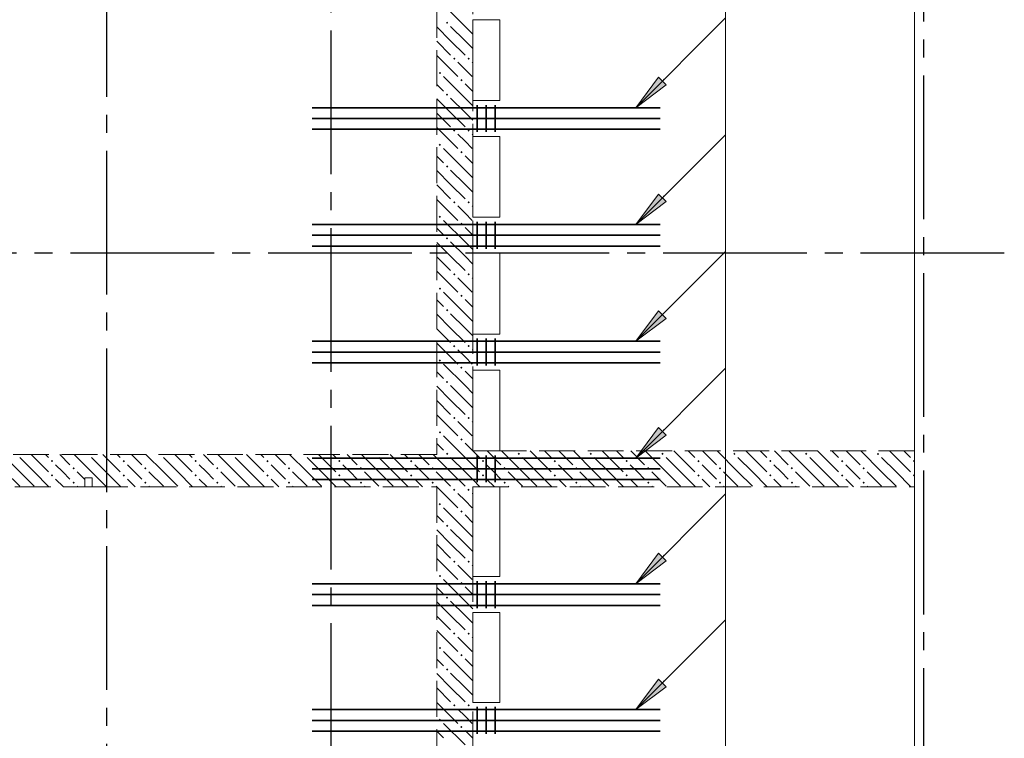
# Model space of a CAD drawing. Header units: millimetres. Extents: x 0 to 42908, y 0 to 59400.
# Tile 30 of 33: x 21341 to 26824, y 43550 to 47550. Entities that reach past the tile are written whole.
import ezdxf

# ---------------------------------------------------------------- set-up
doc = ezdxf.new("R2010")
doc.units = ezdxf.units.MM
doc.linetypes.add('______2', pattern=[270, 200, -70])
doc.linetypes.add('______5', pattern=[1100, 800, -100, 100, -100])
for name, color, linetype, lineweight in [('S1 Стержни арматуры фон', 7, 'Continuous', 25), ('Оси', 40, '______5', 18), ('Позиционная метка номер позиции', 7, 'Continuous', 13), ('Поперечное армирование AW фон', 7, 'Continuous', 25)]:
    doc.layers.add(name, color=color, linetype=linetype, lineweight=lineweight)
doc.layers.add('ЖБ Перекрытие верхний уровень', color=7, linetype='Continuous', lineweight=25, true_color=0xe0e0ff)
doc.layers.add('ЖБ Стена верхний уровень', color=7, linetype='Continuous', lineweight=25, true_color=0x006e00)

msp = doc.modelspace()

# ---------------------------------------------------------------- hatches: boundary and pattern name
at = {"layer": 'ЖБ Стена верхний уровень', "linetype": 'Continuous', "lineweight": 18, "transparency": 33554687}
for points in [[(23714.5, 47533.1), (23721, 47539.6), (23727.4, 47533.1), (23721, 47526.6)], [(23754.4, 47333.1), (23760.9, 47339.6), (23767.4, 47333.1), (23760.9, 47326.6)], [(23834.5, 47333.1), (23840.9, 47339.6), (23847.4, 47333.1), (23840.9, 47326.6)], [(23674.5, 47253.1), (23681, 47259.6), (23687.5, 47253.1), (23681, 47246.6)], [(23794.5, 47213.1), (23801, 47219.6), (23807.5, 47213.1), (23801, 47206.6)], [(23714.5, 47133.1), (23721, 47139.6), (23727.4, 47133.1), (23721, 47126.6)], [(23754.4, 46933.1), (23760.9, 46939.6), (23767.4, 46933.1), (23760.9, 46926.6)], [(23834.5, 46933.1), (23840.9, 46939.6), (23847.4, 46933.1), (23840.9, 46926.6)], [(23674.5, 46853.1), (23681, 46859.6), (23687.5, 46853.1), (23681, 46846.6)], [(23794.5, 46813.1), (23801, 46819.6), (23807.5, 46813.1), (23801, 46806.6)], [(23714.5, 46733.1), (23721, 46739.6), (23727.4, 46733.1), (23721, 46726.6)], [(23754.4, 46533.1), (23760.9, 46539.6), (23767.4, 46533.1), (23760.9, 46526.6)], [(23834.5, 46533.1), (23840.9, 46539.6), (23847.4, 46533.1), (23840.9, 46526.6)], [(23674.5, 46453.1), (23681, 46459.6), (23687.5, 46453.1), (23681, 46446.6)], [(23794.5, 46413.1), (23801, 46419.6), (23807.5, 46413.1), (23801, 46406.6)], [(23714.5, 46333.1), (23721, 46339.6), (23727.4, 46333.1), (23721, 46326.6)], [(23754.4, 46133.1), (23760.9, 46139.6), (23767.4, 46133.1), (23760.9, 46126.6)], [(23834.5, 46133.1), (23840.9, 46139.6), (23847.4, 46133.1), (23840.9, 46126.6)], [(23674.5, 46053.1), (23681, 46059.6), (23687.5, 46053.1), (23681, 46046.6)], [(23794.5, 46013.1), (23801, 46019.6), (23807.5, 46013.1), (23801, 46006.6)], [(23714.5, 45933.1), (23721, 45939.6), (23727.4, 45933.1), (23721, 45926.6)], [(23754.4, 45733.1), (23760.9, 45739.6), (23767.4, 45733.1), (23760.9, 45726.6)], [(23834.5, 45733.1), (23840.9, 45739.6), (23847.4, 45733.1), (23840.9, 45726.6)], [(23674.5, 45653.1), (23681, 45659.6), (23687.5, 45653.1), (23681, 45646.6)], [(23794.5, 45613.1), (23801, 45619.6), (23807.5, 45613.1), (23801, 45606.6)], [(23714.5, 45533.1), (23721, 45539.6), (23727.4, 45533.1), (23721, 45526.6)], [(23754.4, 45333.1), (23760.9, 45339.6), (23767.4, 45333.1), (23760.9, 45326.6)], [(23834.5, 45333.1), (23840.9, 45339.6), (23847.4, 45333.1), (23840.9, 45326.6)], [(23674.5, 45253.1), (23681, 45259.6), (23687.5, 45253.1), (23681, 45246.6)], [(23794.5, 45213.1), (23801, 45219.6), (23807.5, 45213.1), (23801, 45206.6)], [(21724.3, 45130), (21721, 45126.6), (21717.6, 45130)], [(22124.3, 45130), (22121, 45126.6), (22117.6, 45130)], [(22524.3, 45130), (22521, 45126.6), (22517.6, 45130)], [(22924.3, 45130), (22921, 45126.6), (22917.6, 45130)], [(23324.3, 45130), (23321, 45126.6), (23317.6, 45130)], [(23714.5, 45133.1), (23721, 45139.6), (23727.4, 45133.1), (23721, 45126.6)], [(24114.5, 45133.1), (24121, 45139.6), (24127.4, 45133.1), (24121, 45126.6)], [(24514.5, 45133.1), (24521, 45139.6), (24527.4, 45133.1), (24521, 45126.6)], [(24914.5, 45133.1), (24921, 45139.6), (24927.4, 45133.1), (24921, 45126.6)], [(25314.5, 45133.1), (25321, 45139.6), (25327.4, 45133.1), (25321, 45126.6)], [(25714.5, 45133.1), (25721, 45139.6), (25727.4, 45133.1), (25721, 45126.6)], [(26114.5, 45133.1), (26121, 45139.6), (26127.4, 45133.1), (26121, 45126.6)], [(21514.5, 45093.1), (21521, 45099.6), (21527.4, 45093.1), (21521, 45086.6)], [(21914.5, 45093.1), (21921, 45099.6), (21927.4, 45093.1), (21921, 45086.6)], [(22314.5, 45093.1), (22321, 45099.6), (22327.4, 45093.1), (22321, 45086.6)], [(22714.5, 45093.1), (22721, 45099.6), (22727.4, 45093.1), (22721, 45086.6)], [(23114.5, 45093.1), (23121, 45099.6), (23127.4, 45093.1), (23121, 45086.6)], [(23514.5, 45093.1), (23521, 45099.6), (23527.4, 45093.1), (23521, 45086.6)], [(23914.5, 45093.1), (23921, 45099.6), (23927.4, 45093.1), (23921, 45086.6)], [(24314.5, 45093.1), (24321, 45099.6), (24327.4, 45093.1), (24321, 45086.6)], [(24714.5, 45093.1), (24721, 45099.6), (24727.4, 45093.1), (24721, 45086.6)], [(25114.5, 45093.1), (25121, 45099.6), (25127.4, 45093.1), (25121, 45086.6)], [(25514.5, 45093.1), (25521, 45099.6), (25527.4, 45093.1), (25521, 45086.6)], [(25914.5, 45093.1), (25921, 45099.6), (25927.4, 45093.1), (25921, 45086.6)], [(26314.5, 45093.1), (26321, 45099.6), (26324, 45096.6), (26324, 45089.7), (26321, 45086.6)], [(21514.5, 45013.1), (21521, 45019.6), (21527.4, 45013.1), (21521, 45006.6)], [(21634.5, 45053.1), (21640.9, 45059.6), (21647.4, 45053.1), (21640.9, 45046.6)], [(21914.5, 45013.1), (21921, 45019.6), (21927.4, 45013.1), (21921, 45006.6)], [(22034.5, 45053.1), (22040.9, 45059.6), (22047.4, 45053.1), (22040.9, 45046.6)], [(22314.5, 45013.1), (22321, 45019.6), (22327.4, 45013.1), (22321, 45006.6)], [(22434.5, 45053.1), (22440.9, 45059.6), (22447.4, 45053.1), (22440.9, 45046.6)], [(22714.5, 45013.1), (22721, 45019.6), (22727.4, 45013.1), (22721, 45006.6)], [(22834.5, 45053.1), (22840.9, 45059.6), (22847.4, 45053.1), (22840.9, 45046.6)], [(23114.5, 45013.1), (23121, 45019.6), (23127.4, 45013.1), (23121, 45006.6)], [(23234.5, 45053.1), (23240.9, 45059.6), (23247.4, 45053.1), (23240.9, 45046.6)], [(23514.5, 45013.1), (23521, 45019.6), (23527.4, 45013.1), (23521, 45006.6)], [(23634.5, 45053.1), (23640.9, 45059.6), (23647.4, 45053.1), (23640.9, 45046.6)], [(23914.5, 45013.1), (23921, 45019.6), (23927.4, 45013.1), (23921, 45006.6)], [(24034.5, 45053.1), (24040.9, 45059.6), (24047.4, 45053.1), (24040.9, 45046.6)], [(24314.5, 45013.1), (24321, 45019.6), (24327.4, 45013.1), (24321, 45006.6)], [(24434.5, 45053.1), (24440.9, 45059.6), (24447.4, 45053.1), (24440.9, 45046.6)], [(24714.5, 45013.1), (24721, 45019.6), (24727.4, 45013.1), (24721, 45006.6)], [(24834.5, 45053.1), (24840.9, 45059.6), (24847.4, 45053.1), (24840.9, 45046.6)], [(25114.5, 45013.1), (25121, 45019.6), (25127.4, 45013.1), (25121, 45006.6)], [(25234.5, 45053.1), (25240.9, 45059.6), (25247.4, 45053.1), (25240.9, 45046.6)], [(25514.5, 45013.1), (25521, 45019.6), (25527.4, 45013.1), (25521, 45006.6)], [(25634.5, 45053.1), (25640.9, 45059.6), (25647.4, 45053.1), (25640.9, 45046.6)], [(25914.5, 45013.1), (25921, 45019.6), (25927.4, 45013.1), (25921, 45006.6)], [(26034.5, 45053.1), (26040.9, 45059.6), (26047.4, 45053.1), (26040.9, 45046.6)], [(26314.5, 45013.1), (26321, 45019.6), (26324, 45016.6), (26324, 45009.7), (26321, 45006.6)], [(21634.5, 44973.1), (21640.9, 44979.6), (21647.4, 44973.1), (21640.9, 44966.6)], [(22034.5, 44973.1), (22040.9, 44979.6), (22047.4, 44973.1), (22040.9, 44966.6)], [(22434.5, 44973.1), (22440.9, 44979.6), (22447.4, 44973.1), (22440.9, 44966.6)], [(22834.5, 44973.1), (22840.9, 44979.6), (22847.4, 44973.1), (22840.9, 44966.6)], [(23234.5, 44973.1), (23240.9, 44979.6), (23247.4, 44973.1), (23240.9, 44966.6)], [(23634.5, 44973.1), (23640.9, 44979.6), (23647.4, 44973.1), (23640.9, 44966.6)], [(24034.5, 44973.1), (24040.9, 44979.6), (24047.4, 44973.1), (24040.9, 44966.6)], [(24434.5, 44973.1), (24440.9, 44979.6), (24447.4, 44973.1), (24440.9, 44966.6)], [(24834.5, 44973.1), (24840.9, 44979.6), (24847.4, 44973.1), (24840.9, 44966.6)], [(25234.5, 44973.1), (25240.9, 44979.6), (25247.4, 44973.1), (25240.9, 44966.6)], [(25634.5, 44973.1), (25640.9, 44979.6), (25647.4, 44973.1), (25640.9, 44966.6)], [(26034.5, 44973.1), (26040.9, 44979.6), (26047.4, 44973.1), (26040.9, 44966.6)], [(23754.4, 44933.1), (23760.9, 44939.6), (23767.4, 44933.1), (23760.9, 44926.6)], [(23834.5, 44933.1), (23840.9, 44939.6), (23847.4, 44933.1), (23840.9, 44926.6)], [(23674.5, 44853.1), (23681, 44859.6), (23687.5, 44853.1), (23681, 44846.6)], [(23794.5, 44813.1), (23801, 44819.6), (23807.5, 44813.1), (23801, 44806.6)], [(23714.5, 44733.1), (23721, 44739.6), (23727.4, 44733.1), (23721, 44726.6)], [(23754.4, 44533.1), (23760.9, 44539.6), (23767.4, 44533.1), (23760.9, 44526.6)], [(23834.5, 44533.1), (23840.9, 44539.6), (23847.4, 44533.1), (23840.9, 44526.6)], [(23674.5, 44453.1), (23681, 44459.6), (23687.5, 44453.1), (23681, 44446.6)], [(23794.5, 44413.1), (23801, 44419.6), (23807.5, 44413.1), (23801, 44406.6)], [(23714.5, 44333.1), (23721, 44339.6), (23727.4, 44333.1), (23721, 44326.6)], [(23754.4, 44133.1), (23760.9, 44139.6), (23767.4, 44133.1), (23760.9, 44126.6)], [(23834.5, 44133.1), (23840.9, 44139.6), (23847.4, 44133.1), (23840.9, 44126.6)], [(23674.5, 44053.1), (23681, 44059.6), (23687.5, 44053.1), (23681, 44046.6)], [(23794.5, 44013.1), (23801, 44019.6), (23807.5, 44013.1), (23801, 44006.6)], [(23714.5, 43933.1), (23721, 43939.6), (23727.4, 43933.1), (23721, 43926.6)], [(23754.4, 43733.1), (23760.9, 43739.6), (23767.4, 43733.1), (23760.9, 43726.6)], [(23834.5, 43733.1), (23840.9, 43739.6), (23847.4, 43733.1), (23840.9, 43726.6)], [(23674.5, 43653.1), (23681, 43659.6), (23687.5, 43653.1), (23681, 43646.6)], [(23794.5, 43613.1), (23801, 43619.6), (23807.5, 43613.1), (23801, 43606.6)]]:
    msp.add_hatch(color=7, dxfattribs=at).paths.add_polyline_path(points, flags=16)
at = {"layer": 'Позиционная метка номер позиции', "linetype": 'Continuous', "lineweight": 13, "transparency": 33554687}
for points in [[(24941.2, 47187.3), (24771.5, 47060), (24898.8, 47229.7)], [(24941.2, 46537.3), (24771.5, 46410), (24898.8, 46579.7)], [(24941.2, 45887.3), (24771.5, 45760), (24898.8, 45929.7)], [(24941.2, 45237.3), (24771.5, 45110), (24898.8, 45279.7)], [(24941.2, 44537.3), (24771.5, 44410), (24898.8, 44579.7)], [(24941.2, 43837.3), (24771.5, 43710), (24898.8, 43879.7)]]:
    msp.add_hatch(color=7, dxfattribs=at).paths.add_polyline_path(points, flags=16)

# ---------------------------------------------------------------- linework, layer by layer
at = {"layer": 'S1 Стержни арматуры фон', "color": 7, "linetype": 'Continuous', "lineweight": 35, "transparency": 33554687}
for p, q in [((22970, 47060), (24908, 47060)), ((22970, 47060), (24908, 47060)), ((22970, 47000), (24908, 47000)), ((22970, 47000), (24908, 47000)), ((22970, 46940), (24908, 46940)), ((22970, 46940), (24908, 46940)), ((22970, 46410), (24908, 46410)), ((22970, 46410), (24908, 46410)), ((22970, 46350), (24908, 46350)), ((22970, 46350), (24908, 46350)), ((22970, 46290), (24908, 46290)), ((22970, 46290), (24908, 46290)), ((22970, 45760), (24908, 45760)), ((22970, 45760), (24908, 45760)), ((22970, 45700), (24908, 45700)), ((22970, 45700), (24908, 45700)), ((22970, 45640), (24908, 45640)), ((22970, 45640), (24908, 45640)), ((22970, 45110), (24908, 45110)), ((22970, 45110), (24908, 45110)), ((22970, 45050), (24908, 45050)), ((22970, 45050), (24908, 45050)), ((22970, 44990), (24908, 44990)), ((22970, 44990), (24908, 44990)), ((22970, 44410), (24908, 44410)), ((22970, 44410), (24908, 44410)), ((22970, 44350), (24908, 44350)), ((22970, 44350), (24908, 44350)), ((22970, 44290), (24908, 44290)), ((22970, 44290), (24908, 44290)), ((22970, 43710), (24908, 43710)), ((22970, 43710), (24908, 43710)), ((22970, 43650), (24908, 43650)), ((22970, 43650), (24908, 43650)), ((22970, 43590), (24908, 43590)), ((22970, 43590), (24908, 43590))]:
    msp.add_line(p, q, dxfattribs=at)
at = {"layer": 'ЖБ Перекрытие верхний уровень', "color": 7, "linetype": 'Continuous', "lineweight": 18, "transparency": 33554687}
for p, q in [((26324, 41910), (26324, 50590)), ((23864, 47100), (23864, 47550)), ((23864, 47550), (24014, 47550)), ((24014, 47550), (24014, 47100)), ((24014, 47100), (23864, 47100)), ((23864, 46900), (24014, 46900)), ((23864, 46450), (23864, 46900)), ((24014, 46900), (24014, 46450)), ((24014, 46450), (23864, 46450)), ((23864, 45800), (23864, 46250)), ((23864, 46250), (24014, 46250)), ((24014, 46250), (24014, 45800)), ((24014, 45800), (23864, 45800)), ((23864, 45150), (23864, 45600)), ((23864, 45600), (24014, 45600)), ((24014, 45600), (24014, 45150)), ((24014, 45150), (23864, 45150)), ((21744, 45000), (21704, 45000)), ((21704, 45000), (21704, 44950)), ((21744, 44950), (21744, 45000)), ((21704, 44950), (21744, 44950)), ((23864, 44950), (24014, 44950)), ((23864, 44450), (23864, 44950)), ((24014, 44950), (24014, 44450)), ((24014, 44450), (23864, 44450)), ((23864, 43750), (23864, 44250)), ((23864, 44250), (24014, 44250)), ((24014, 44250), (24014, 43750)), ((24014, 43750), (23864, 43750))]:
    msp.add_line(p, q, dxfattribs=at)
at = {"layer": 'ЖБ Стена верхний уровень', "color": 251, "linetype": '______2', "lineweight": 13, "true_color": 0x656565, "transparency": 33554687}
for p, q in [((23664, 50080), (23664, 45130)), ((23864, 45150), (23864, 50080)), ((23664, 45130), (21044, 45130)), ((26324, 45150), (23864, 45150)), ((26324, 44950), (26324, 45150)), ((21744, 45000), (21704, 45000)), ((21704, 45000), (21704, 44950)), ((21744, 44950), (21744, 45000)), ((21044, 44950), (21704, 44950)), ((21744, 44950), (23664, 44950)), ((23664, 44950), (23664, 42420)), ((23864, 44950), (26324, 44950)), ((23864, 42420), (23864, 44950))]:
    msp.add_line(p, q, dxfattribs=at)
at = {"layer": 'ЖБ Стена верхний уровень', "color": 9, "linetype": 'Continuous', "lineweight": 18, "true_color": 0xc7c7c7, "transparency": 33554687}
for p, q in [((23821, 47513.1), (23701, 47633.1)), ((23740.9, 47433.1), (23664, 47510.1)), ((23740.9, 47513.1), (23821, 47433.1)), ((23821, 47513.1), (23864, 47470.1)), ((23664, 47430.1), (23740.9, 47353.1)), ((23740.9, 47433.1), (23821, 47353.1)), ((23821, 47433.1), (23864, 47390.1)), ((23664, 47350.1), (23781, 47233.1)), ((23821, 47273.1), (23781, 47313.1)), ((23860.9, 47233.1), (23821, 47273.1)), ((23860.9, 47313.1), (23864, 47310.1)), ((23821, 47113.1), (23701, 47233.1)), ((23664, 47190.1), (23701, 47153.1)), ((23821, 47193.1), (23864, 47150.1)), ((23740.9, 47033.1), (23664, 47110.1)), ((23740.9, 47113.1), (23821, 47033.1)), ((23821, 47113.1), (23864, 47070.1)), ((23664, 47030.1), (23740.9, 46953.1)), ((23740.9, 47033.1), (23821, 46953.1)), ((23821, 47033.1), (23864, 46990.1)), ((23664, 46950.1), (23781, 46833.1)), ((23821, 46873.1), (23781, 46913.1)), ((23860.9, 46913.1), (23864, 46910.1)), ((23821, 46713.1), (23701, 46833.1)), ((23860.9, 46833.1), (23821, 46873.1)), ((23664, 46790.1), (23701, 46753.1)), ((23821, 46793.1), (23864, 46750.1)), ((23740.9, 46633.1), (23664, 46710.1)), ((23740.9, 46713.1), (23821, 46633.1)), ((23821, 46713.1), (23864, 46670.1)), ((23664, 46630.1), (23740.9, 46553.1)), ((23740.9, 46633.1), (23821, 46553.1)), ((23821, 46633.1), (23864, 46590.1)), ((23664, 46550.1), (23781, 46433.1)), ((23821, 46473.1), (23781, 46513.1)), ((23860.9, 46513.1), (23864, 46510.1)), ((23860.9, 46433.1), (23821, 46473.1)), ((23664, 46390.1), (23701, 46353.1)), ((23821, 46313.1), (23701, 46433.1)), ((23821, 46393.1), (23864, 46350.1)), ((23740.9, 46233.1), (23664, 46310.1)), ((23740.9, 46313.1), (23821, 46233.1)), ((23821, 46313.1), (23864, 46270.1)), ((23664, 46230.1), (23740.9, 46153.1)), ((23740.9, 46233.1), (23821, 46153.1)), ((23821, 46233.1), (23864, 46190.1)), ((23664, 46150.1), (23781, 46033.1)), ((23821, 46073.1), (23781, 46113.1)), ((23860.9, 46113.1), (23864, 46110.1)), ((23860.9, 46033.1), (23821, 46073.1)), ((23821, 45913.1), (23701, 46033.1)), ((23664, 45990.1), (23701, 45953.1)), ((23821, 45993.1), (23864, 45950.1)), ((23740.9, 45833.1), (23664, 45910.1)), ((23740.9, 45913.1), (23821, 45833.1)), ((23821, 45913.1), (23864, 45870.1)), ((23664, 45830.1), (23740.9, 45753.1)), ((23740.9, 45833.1), (23821, 45753.1)), ((23821, 45833.1), (23864, 45790.1)), ((23664, 45750.1), (23781, 45633.1)), ((23821, 45673.1), (23781, 45713.1)), ((23860.9, 45713.1), (23864, 45710.1)), ((23821, 45513.1), (23701, 45633.1)), ((23860.9, 45633.1), (23821, 45673.1)), ((23664, 45590.1), (23701, 45553.1)), ((23821, 45593.1), (23864, 45550.1)), ((23740.9, 45433.1), (23664, 45510.1)), ((23740.9, 45513.1), (23821, 45433.1)), ((23821, 45513.1), (23864, 45470.1)), ((23664, 45430.1), (23740.9, 45353.1)), ((23740.9, 45433.1), (23821, 45353.1)), ((23821, 45433.1), (23864, 45390.1)), ((23664, 45350.1), (23781, 45233.1)), ((23821, 45273.1), (23781, 45313.1)), ((23860.9, 45313.1), (23864, 45310.1)), ((23860.9, 45233.1), (23821, 45273.1)), ((23664, 45190.1), (23701, 45153.1)), ((23821, 45113.1), (23701, 45233.1)), ((23821, 45193.1), (23864, 45150.1)), ((21340.9, 45033.1), (21244.1, 45130)), ((21421, 45113.1), (21404.1, 45130)), ((21484.1, 45130), (21501, 45113.1)), ((21564.1, 45130), (21621, 45073.1)), ((21740.9, 45033.1), (21644.1, 45130)), ((21821, 45113.1), (21804.1, 45130)), ((21884.1, 45130), (21901, 45113.1)), ((21964.1, 45130), (22021, 45073.1)), ((22140.9, 45033.1), (22044.1, 45130)), ((22221, 45113.1), (22204.1, 45130)), ((22284.1, 45130), (22301, 45113.1)), ((22364.1, 45130), (22421, 45073.1)), ((22540.9, 45033.1), (22444.1, 45130)), ((22621, 45113.1), (22604.1, 45130)), ((22684.1, 45130), (22701, 45113.1)), ((22764.1, 45130), (22821, 45073.1)), ((22940.9, 45033.1), (22844.1, 45130)), ((23021, 45113.1), (23004.1, 45130)), ((23084.1, 45130), (23101, 45113.1)), ((23164.1, 45130), (23221, 45073.1)), ((23340.9, 45033.1), (23244.1, 45130)), ((23421, 45113.1), (23404.1, 45130)), ((23484.1, 45130), (23501, 45113.1)), ((23564.1, 45130), (23621, 45073.1)), ((23664, 45110.1), (23644.1, 45130)), ((23864.1, 45150), (23901, 45113.1)), ((23944.1, 45150), (24021, 45073.1)), ((24140.9, 45033.1), (24024.1, 45150)), ((24221, 45113.1), (24184.1, 45150)), ((24264.1, 45150), (24301, 45113.1)), ((24344.1, 45150), (24421, 45073.1)), ((24540.9, 45033.1), (24424.1, 45150)), ((24621, 45113.1), (24584.1, 45150)), ((24664.1, 45150), (24701, 45113.1)), ((24744.1, 45150), (24821, 45073.1)), ((24940.9, 45033.1), (24824.1, 45150)), ((25021, 45113.1), (24984.1, 45150)), ((25064.1, 45150), (25101, 45113.1)), ((25144.1, 45150), (25221, 45073.1)), ((25340.9, 45033.1), (25224.1, 45150)), ((25421, 45113.1), (25384.1, 45150)), ((25464.1, 45150), (25501, 45113.1)), ((25544.1, 45150), (25621, 45073.1)), ((25740.9, 45033.1), (25624.1, 45150)), ((25821, 45113.1), (25784.1, 45150)), ((25864.1, 45150), (25901, 45113.1)), ((25944.1, 45150), (26021, 45073.1)), ((26140.9, 45033.1), (26024.1, 45150)), ((26221, 45113.1), (26184.1, 45150)), ((26264.1, 45150), (26301, 45113.1)), ((21340.9, 45113.1), (21421, 45033.1)), ((21421, 45113.1), (21501, 45033.1)), ((21581, 45033.1), (21540.9, 45073.1)), ((21740.9, 45113.1), (21821, 45033.1)), ((21821, 45113.1), (21901, 45033.1)), ((21981, 45033.1), (21940.9, 45073.1)), ((22140.9, 45113.1), (22221, 45033.1)), ((22221, 45113.1), (22301, 45033.1)), ((22381, 45033.1), (22340.9, 45073.1)), ((22540.9, 45113.1), (22621, 45033.1)), ((22621, 45113.1), (22701, 45033.1)), ((22781, 45033.1), (22740.9, 45073.1)), ((22940.9, 45113.1), (23021, 45033.1)), ((23021, 45113.1), (23101, 45033.1)), ((23181, 45033.1), (23140.9, 45073.1)), ((23340.9, 45113.1), (23421, 45033.1)), ((23421, 45113.1), (23501, 45033.1)), ((23581, 45033.1), (23540.9, 45073.1)), ((23740.9, 45033.1), (23664, 45110.1)), ((23740.9, 45113.1), (23821, 45033.1)), ((23821, 45113.1), (23864, 45070.1)), ((23981, 45033.1), (23940.9, 45073.1)), ((24140.9, 45113.1), (24221, 45033.1)), ((24221, 45113.1), (24301, 45033.1)), ((24381, 45033.1), (24340.9, 45073.1)), ((24540.9, 45113.1), (24621, 45033.1)), ((24621, 45113.1), (24701, 45033.1)), ((24781, 45033.1), (24740.9, 45073.1)), ((24940.9, 45113.1), (25021, 45033.1)), ((25021, 45113.1), (25101, 45033.1)), ((25181, 45033.1), (25140.9, 45073.1)), ((25340.9, 45113.1), (25421, 45033.1)), ((25421, 45113.1), (25501, 45033.1)), ((25581, 45033.1), (25540.9, 45073.1)), ((25740.9, 45113.1), (25821, 45033.1)), ((25821, 45113.1), (25901, 45033.1)), ((25981, 45033.1), (25940.9, 45073.1)), ((26140.9, 45113.1), (26221, 45033.1)), ((26221, 45113.1), (26301, 45033.1)), ((21260.9, 45033.1), (21340.9, 44953.1)), ((21340.9, 45033.1), (21421, 44953.1)), ((21421, 45033.1), (21504.1, 44950)), ((21621, 44993.1), (21581, 45033.1)), ((21660.9, 45033.1), (21704, 44990.1)), ((21740.9, 45033.1), (21821, 44953.1)), ((21821, 45033.1), (21904.1, 44950)), ((22021, 44993.1), (21981, 45033.1)), ((22060.9, 45033.1), (22140.9, 44953.1)), ((22140.9, 45033.1), (22221, 44953.1)), ((22221, 45033.1), (22304.1, 44950)), ((22421, 44993.1), (22381, 45033.1)), ((22460.9, 45033.1), (22540.9, 44953.1)), ((22540.9, 45033.1), (22621, 44953.1)), ((22621, 45033.1), (22704.1, 44950)), ((22821, 44993.1), (22781, 45033.1)), ((22860.9, 45033.1), (22940.9, 44953.1)), ((22940.9, 45033.1), (23021, 44953.1)), ((23021, 45033.1), (23104.1, 44950)), ((23221, 44993.1), (23181, 45033.1)), ((23260.9, 45033.1), (23340.9, 44953.1)), ((23340.9, 45033.1), (23421, 44953.1)), ((23421, 45033.1), (23504.1, 44950)), ((23621, 44993.1), (23581, 45033.1)), ((23660.9, 45033.1), (23664, 45030.1)), ((23664, 45030.1), (23740.9, 44953.1)), ((23740.9, 45033.1), (23821, 44953.1)), ((23821, 45033.1), (23864, 44990.1)), ((23864, 45070.1), (23901, 45033.1)), ((24021, 44993.1), (23981, 45033.1)), ((24060.9, 45033.1), (24140.9, 44953.1)), ((24140.9, 45033.1), (24221, 44953.1)), ((24221, 45033.1), (24304.1, 44950)), ((24421, 44993.1), (24381, 45033.1)), ((24460.9, 45033.1), (24540.9, 44953.1)), ((24540.9, 45033.1), (24621, 44953.1)), ((24621, 45033.1), (24704.1, 44950)), ((24821, 44993.1), (24781, 45033.1)), ((24860.9, 45033.1), (24940.9, 44953.1)), ((24940.9, 45033.1), (25021, 44953.1)), ((25021, 45033.1), (25104.1, 44950)), ((25221, 44993.1), (25181, 45033.1)), ((25260.9, 45033.1), (25340.9, 44953.1)), ((25340.9, 45033.1), (25421, 44953.1)), ((25421, 45033.1), (25504.1, 44950)), ((25621, 44993.1), (25581, 45033.1)), ((25660.9, 45033.1), (25740.9, 44953.1)), ((25740.9, 45033.1), (25821, 44953.1)), ((25821, 45033.1), (25904.1, 44950)), ((26021, 44993.1), (25981, 45033.1)), ((26060.9, 45033.1), (26140.9, 44953.1)), ((26140.9, 45033.1), (26221, 44953.1)), ((26221, 45033.1), (26304.1, 44950)), ((21540.9, 44993.1), (21584.1, 44950)), ((21940.9, 44993.1), (21984.1, 44950)), ((22340.9, 44993.1), (22384.1, 44950)), ((22740.9, 44993.1), (22784.1, 44950)), ((23140.9, 44993.1), (23184.1, 44950)), ((23540.9, 44993.1), (23584.1, 44950)), ((23864, 44990.1), (23904.1, 44950)), ((23940.9, 44993.1), (23984.1, 44950)), ((24340.9, 44993.1), (24384.1, 44950)), ((24740.9, 44993.1), (24784.1, 44950)), ((25140.9, 44993.1), (25184.1, 44950)), ((25540.9, 44993.1), (25584.1, 44950)), ((25940.9, 44993.1), (25984.1, 44950)), ((21660.9, 44953.1), (21664.1, 44950)), ((22060.9, 44953.1), (22064.1, 44950)), ((22460.9, 44953.1), (22464.1, 44950)), ((22860.9, 44953.1), (22864.1, 44950)), ((23260.9, 44953.1), (23264.1, 44950)), ((23660.9, 44953.1), (23664, 44950.1)), ((23664, 44950.1), (23781, 44833.1)), ((23821, 44873.1), (23781, 44913.1)), ((23860.9, 44913.1), (23864, 44910.1)), ((24060.9, 44953.1), (24064.1, 44950)), ((24460.9, 44953.1), (24464.1, 44950)), ((24860.9, 44953.1), (24864.1, 44950)), ((25260.9, 44953.1), (25264.1, 44950)), ((25660.9, 44953.1), (25664.1, 44950)), ((26060.9, 44953.1), (26064.1, 44950)), ((23860.9, 44833.1), (23821, 44873.1)), ((23821, 44713.1), (23701, 44833.1)), ((23664, 44790.1), (23701, 44753.1)), ((23821, 44793.1), (23864, 44750.1)), ((23740.9, 44633.1), (23664, 44710.1)), ((23740.9, 44713.1), (23821, 44633.1)), ((23821, 44713.1), (23864, 44670.1)), ((23740.9, 44633.1), (23821, 44553.1)), ((23821, 44633.1), (23864, 44590.1)), ((23664, 44630.1), (23740.9, 44553.1)), ((23664, 44550.1), (23781, 44433.1)), ((23821, 44473.1), (23781, 44513.1)), ((23860.9, 44433.1), (23821, 44473.1)), ((23860.9, 44513.1), (23864, 44510.1)), ((23821, 44313.1), (23701, 44433.1)), ((23664, 44390.1), (23701, 44353.1)), ((23821, 44393.1), (23864, 44350.1)), ((23740.9, 44233.1), (23664, 44310.1)), ((23740.9, 44313.1), (23821, 44233.1)), ((23821, 44313.1), (23864, 44270.1)), ((23664, 44230.1), (23740.9, 44153.1)), ((23740.9, 44233.1), (23821, 44153.1)), ((23821, 44233.1), (23864, 44190.1)), ((23664, 44150.1), (23781, 44033.1)), ((23821, 44073.1), (23781, 44113.1)), ((23860.9, 44113.1), (23864, 44110.1)), ((23821, 43913.1), (23701, 44033.1)), ((23860.9, 44033.1), (23821, 44073.1)), ((23664, 43990.1), (23701, 43953.1)), ((23821, 43993.1), (23864, 43950.1)), ((23740.9, 43833.1), (23664, 43910.1)), ((23740.9, 43913.1), (23821, 43833.1)), ((23821, 43913.1), (23864, 43870.1)), ((23664, 43830.1), (23740.9, 43753.1)), ((23740.9, 43833.1), (23821, 43753.1)), ((23821, 43833.1), (23864, 43790.1)), ((23664, 43750.1), (23781, 43633.1)), ((23821, 43673.1), (23781, 43713.1)), ((23860.9, 43713.1), (23864, 43710.1)), ((23860.9, 43633.1), (23821, 43673.1)), ((23821, 43513.1), (23701, 43633.1)), ((23821, 43593.1), (23864, 43550.1)), ((23664, 43590.1), (23701, 43553.1))]:
    msp.add_line(p, q, dxfattribs=at)
at = {"layer": 'Оси', "color": 8, "linetype": '______5', "lineweight": -3, "transparency": 33554687}
for p, q in [((21824, 57820), (21824, 7100)), ((26374, 51640), (26374, 7100)), ((23074, 50790), (23074, 7100)), ((26824, 46250), (4600, 46250))]:
    msp.add_line(p, q, dxfattribs=at)
at = {"layer": 'Позиционная метка номер позиции', "color": 7, "linetype": 'Continuous', "lineweight": 13, "transparency": 33554687}
for p, q in [((24771.5, 47060), (25271.5, 47560)), ((24771.5, 47060), (24898.8, 47229.7)), ((24898.8, 47229.7), (24941.2, 47187.3)), ((24920, 47208.5), (24930.6, 47219.1)), ((24941.2, 47187.3), (24771.5, 47060)), ((24771.5, 47060), (24771.5, 47060)), ((24771.5, 47060), (24771.5, 47060)), ((24771.5, 47060), (24771.5, 47060)), ((24771.5, 46410), (25271.5, 46910)), ((24771.5, 46410), (24898.8, 46579.7)), ((24898.8, 46579.7), (24941.2, 46537.3)), ((24920, 46558.5), (24930.6, 46569.1)), ((24941.2, 46537.3), (24771.5, 46410)), ((24771.5, 46410), (24771.5, 46410)), ((24771.5, 46410), (24771.5, 46410)), ((24771.5, 46410), (24771.5, 46410)), ((24771.5, 45760), (25271.5, 46260)), ((24771.5, 45760), (24898.8, 45929.7)), ((24898.8, 45929.7), (24941.2, 45887.3)), ((24920, 45908.5), (24930.6, 45919.1)), ((24941.2, 45887.3), (24771.5, 45760)), ((24771.5, 45760), (24771.5, 45760)), ((24771.5, 45760), (24771.5, 45760)), ((24771.5, 45760), (24771.5, 45760)), ((24771.5, 45110), (25271.5, 45610)), ((24771.5, 45110), (24898.8, 45279.7)), ((24941.2, 45237.3), (24771.5, 45110)), ((24898.8, 45279.7), (24941.2, 45237.3)), ((24920, 45258.5), (24930.6, 45269.1)), ((24771.5, 45110), (24771.5, 45110)), ((24771.5, 45110), (24771.5, 45110)), ((24771.5, 45110), (24771.5, 45110)), ((24771.5, 44410), (25271.5, 44910)), ((24771.5, 44410), (24898.8, 44579.7)), ((24898.8, 44579.7), (24941.2, 44537.3)), ((24941.2, 44537.3), (24771.5, 44410)), ((24920, 44558.5), (24930.6, 44569.1)), ((24771.5, 44410), (24771.5, 44410)), ((24771.5, 44410), (24771.5, 44410)), ((24771.5, 44410), (24771.5, 44410)), ((24771.5, 43710), (25271.5, 44210)), ((24771.5, 43710), (24898.8, 43879.7)), ((24898.8, 43879.7), (24941.2, 43837.3)), ((24920, 43858.5), (24930.6, 43869.1)), ((24941.2, 43837.3), (24771.5, 43710)), ((24771.5, 43710), (24771.5, 43710)), ((24771.5, 43710), (24771.5, 43710)), ((24771.5, 43710), (24771.5, 43710))]:
    msp.add_line(p, q, dxfattribs=at)
msp.add_lwpolyline([(24771.5, 42260), (25271.5, 42760), (25271.5, 51013.8), (26071.5, 51013.8)], dxfattribs=at)
at = {"layer": 'Поперечное армирование AW фон', "color": 7, "linetype": 'Continuous', "lineweight": 35, "transparency": 33554687}
for p, q in [((23889, 47075), (23889, 46925)), ((23939, 47075), (23939, 46925)), ((23989, 47075), (23989, 46925)), ((23889, 46425), (23889, 46275)), ((23939, 46425), (23939, 46275)), ((23989, 46425), (23989, 46275)), ((23889, 45775), (23889, 45625)), ((23939, 45775), (23939, 45625)), ((23989, 45775), (23989, 45625)), ((23889, 45125), (23889, 44975)), ((23939, 45125), (23939, 44975)), ((23989, 45125), (23989, 44975)), ((23889, 44425), (23889, 44275)), ((23939, 44425), (23939, 44275)), ((23989, 44425), (23989, 44275)), ((23889, 43725), (23889, 43575)), ((23939, 43725), (23939, 43575)), ((23989, 43725), (23989, 43575))]:
    msp.add_line(p, q, dxfattribs=at)

doc.saveas('drawing.dxf')
